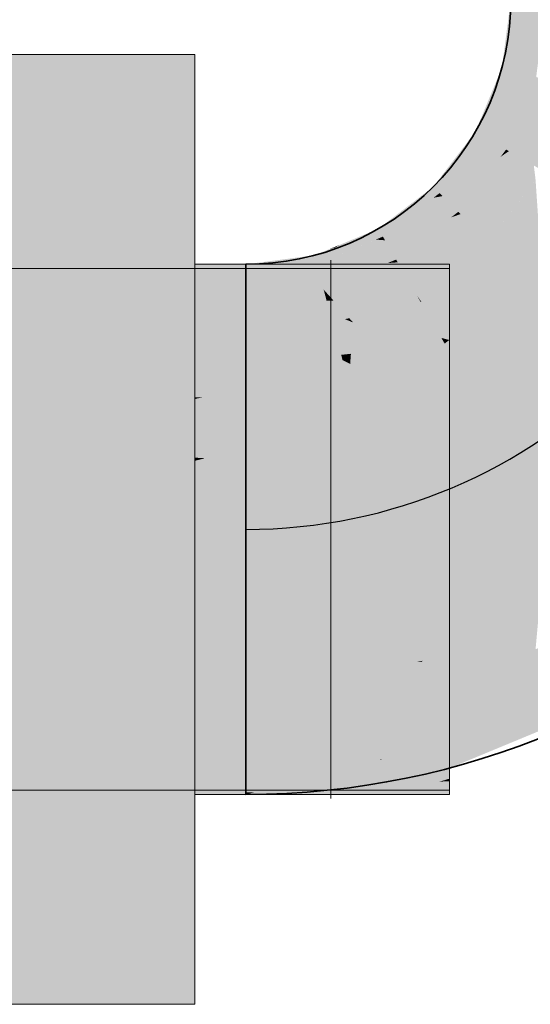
# Model space of a CAD drawing. Extents: x -299 to 601, y -39 to 381.
# Tile 143 of 252: x -142.31 to -139.9, y 146.05 to 150.69. Entities that reach past the tile are written whole.
import ezdxf
from ezdxf.lldxf.tags import DXFTag

# ---------------------------------------------------------------- set-up
doc = ezdxf.new("R2010")
doc.units = 0
doc.layers.get('0').update_dxf_attribs({"lineweight": 35})
for name, color, linetype, lineweight, true_color in [('L_Abluft', 7, 'Continuous', 35, 0xf7d209), ('L_Abluft-Shading', 7, 'Continuous', 35, 0xf7d209), ('L_Bauteil', 7, 'Continuous', 5, 0xababab), ('L_Bauteil-Shading', 7, 'Continuous', 5, 0xababab)]:
    doc.layers.add(name, color=color, linetype=linetype, lineweight=lineweight, true_color=true_color)
tags = doc.linetypes.add('STRICHPUNKT2', pattern=[12.7, 6.35, -3.175, 0, -3.175]).pattern_tags.tags
tags[10:11] = [DXFTag(74, 4), DXFTag(75, 0), DXFTag(340, '0'), DXFTag(46, 0.0), DXFTag(50, 0.0), DXFTag(44, 0.0), DXFTag(45, 0.0)]
tags[8:9] = [DXFTag(74, 4), DXFTag(75, 0), DXFTag(340, '0'), DXFTag(46, 0.0), DXFTag(50, 0.0), DXFTag(44, 0.0), DXFTag(45, 0.0)]
tags[6:7] = [DXFTag(74, 4), DXFTag(75, 0), DXFTag(340, '0'), DXFTag(46, 0.0), DXFTag(50, 0.0), DXFTag(44, 0.0), DXFTag(45, 0.0)]
tags[4:5] = [DXFTag(74, 4), DXFTag(75, 0), DXFTag(340, '0'), DXFTag(46, 0.0), DXFTag(50, 0.0), DXFTag(44, 0.0), DXFTag(45, 0.0)]

# ---------------------------------------------------------------- blocks, each defined once
blk = doc.blocks.new('Shading-A06HSX68NL', base_point=(-141.4827, 147.3525))
at = {"layer": 'L_Bauteil-Shading', "color": 8, "true_color": 0x737373}
for points in [[(-145.5269, 150.5275), (-148.3843, 150.478), (-141.4827, 150.5275), (-147.4345, 150.4677)], [(-141.4827, 150.5275), (-147.4345, 150.4677), (-141.4827, 150.4512), (-145.9008, 150.4512)], [(-141.2427, 149.5375), (-141.4827, 149.5375), (-141.2427, 149.5275), (-141.4827, 149.5275)], [(-141.0202, 149.5275), (-141.022, 149.5375), (-141.2427, 149.5275), (-141.2427, 149.5375)], [(-141.0174, 149.5114), (-140.2827, 149.5375), (-141.022, 149.5375)], [(-140.2827, 149.5375), (-141.0174, 149.5114), (-140.2827, 149.4949), (-141.0145, 149.4949)], [(-143.8982, 149.4893), (-142.2118, 149.5135), (-143.4032, 149.5069)], [(-143.8982, 149.4893), (-143.1088, 149.4756), (-142.2118, 149.5135), (-142.872, 149.4756)], [(-142.2118, 149.5135), (-143.1621, 149.5155), (-143.4032, 149.5069)], [(-142.1417, 149.5175), (-143.106, 149.5175), (-142.2118, 149.5135), (-143.1621, 149.5155)], [(-142.872, 149.4756), (-141.4827, 149.4756), (-142.2118, 149.5135), (-141.4827, 149.5175)], [(-142.2118, 149.5135), (-141.4827, 149.5175), (-142.1417, 149.5175)], [(-141.2427, 149.5275), (-141.4827, 149.5275), (-141.2427, 149.5034), (-141.4827, 149.4949)], [(-141.4827, 149.5175), (-141.4827, 149.4756), (-141.0703, 149.5175), (-141.2371, 149.4842)], [(-141.2427, 149.5034), (-141.4827, 149.4949), (-141.2427, 149.4949)], [(-141.2371, 149.4842), (-141.4827, 149.4756), (-141.28, 149.4756)], [(-140.2827, 149.5175), (-141.2371, 149.4842), (-140.2827, 149.4756), (-141.28, 149.4756)], [(-141.0202, 149.5275), (-141.2427, 149.5275), (-141.0174, 149.5114), (-141.2427, 149.5034)], [(-141.0145, 149.4949), (-141.0174, 149.5114), (-141.2427, 149.4949), (-141.2427, 149.5034)], [(-141.2371, 149.4842), (-140.2827, 149.5175), (-141.0703, 149.5175)], [(-141.4827, 147.0575), (-141.4827, 147.0994), (-145.5269, 147.0575), (-143.8677, 147.0863)], [(-143.8677, 147.0863), (-141.4827, 147.0994), (-143.1088, 147.0994)], [(-140.4541, 147.0994), (-141.4827, 147.0994), (-140.6478, 147.0867), (-141.4827, 147.0575)], [(-140.6478, 147.0867), (-141.4827, 147.0575), (-141.0908, 147.0575)], [(-141.2427, 147.0475), (-141.2427, 147.0801), (-141.4827, 147.0475), (-141.4827, 147.0801)], [(-140.5862, 147.0693), (-140.5881, 147.0801), (-141.2427, 147.0475), (-141.2427, 147.0801)], [(-140.5862, 147.0693), (-141.2427, 147.0475), (-141.2009, 147.0475)], [(-140.5824, 147.0475), (-140.5862, 147.0693), (-141.2009, 147.0475)], [(-140.5323, 147.0575), (-140.331, 147.0977), (-141.0908, 147.0575), (-140.6478, 147.0867)], [(-140.3225, 147.0994), (-140.4541, 147.0994), (-140.331, 147.0977), (-140.6478, 147.0867)], [(-140.5862, 147.0693), (-140.2827, 147.0801), (-140.5881, 147.0801)], [(-140.2827, 147.0475), (-140.2827, 147.0801), (-140.5824, 147.0475), (-140.5862, 147.0693)], [(-140.2827, 147.0994), (-140.331, 147.0977), (-140.2827, 147.0575), (-140.5323, 147.0575)], [(-140.331, 147.0977), (-140.2827, 147.0994), (-140.3225, 147.0994)], [(-141.2427, 147.046), (-141.2427, 147.0475), (-141.4827, 147.0375), (-141.4827, 147.0475)], [(-141.2427, 147.046), (-141.4827, 147.0375), (-141.2427, 147.0375)], [(-141.2427, 147.0475), (-141.2427, 147.046), (-141.2009, 147.0475)], [(-141.2427, 147.0375), (-140.5806, 147.0375), (-141.2009, 147.0475), (-140.5824, 147.0475)], [(-141.2427, 147.0375), (-141.2009, 147.0475), (-141.2427, 147.046)], [(-140.2827, 147.0375), (-140.2827, 147.0475), (-140.5806, 147.0375), (-140.5824, 147.0475)], [(-142.9815, 146.1088), (-141.4827, 146.1238), (-142.9841, 146.1238)], [(-141.4827, 146.1238), (-142.9815, 146.1088), (-141.4827, 146.0475), (-142.9707, 146.0475)]]:
    blk.add_solid(points, dxfattribs=at)
at = {"layer": 'L_Bauteil-Shading', "color": 252, "true_color": 0x8d8d8d}
for points in [[(-143.8825, 150.3805), (-141.4827, 150.4512), (-145.9008, 150.4512)], [(-141.4827, 150.4512), (-143.8825, 150.3805), (-141.4827, 150.2965)], [(-143.8825, 150.3805), (-149.0827, 150.2274), (-141.4827, 150.2965), (-141.4827, 150.2274)], [(-141.4827, 149.37), (-140.2827, 149.37), (-140.2827, 149.4949)], [(-141.4827, 149.37), (-140.2827, 149.4949), (-141.4827, 149.4949)], [(-149.0472, 149.3527), (-141.4827, 149.3527), (-142.737, 149.4553), (-141.4827, 149.3869)], [(-142.9335, 149.466), (-142.737, 149.4553), (-142.872, 149.4756), (-141.4827, 149.4756)], [(-141.4827, 149.3869), (-141.4827, 149.4756), (-142.737, 149.4553)], [(-141.4827, 149.4756), (-141.4827, 149.3869), (-140.2827, 149.4756), (-141.2647, 149.375)], [(-140.2827, 149.4756), (-141.2647, 149.375), (-140.2827, 149.3527), (-140.8555, 149.3527)], [(-141.4827, 149.3869), (-141.4827, 149.3527), (-141.2647, 149.375)], [(-141.2647, 149.375), (-141.4827, 149.3527), (-140.8555, 149.3527)], [(-141.4827, 147.1881), (-141.4827, 147.2223), (-143.1088, 147.0994), (-149.0827, 147.0994)], [(-149.0827, 147.0994), (-141.4827, 147.2223), (-149.0827, 147.2162), (-149.0472, 147.2223)], [(-141.4827, 147.2223), (-141.4827, 147.1881), (-140.8555, 147.2223)], [(-140.2827, 147.1165), (-140.2827, 147.2223), (-140.4541, 147.0994), (-141.4827, 147.0994)], [(-141.4827, 147.1881), (-141.4827, 147.0994), (-140.8555, 147.2223), (-140.2827, 147.2223)], [(-141.4827, 147.0994), (-141.4827, 147.1881), (-143.1088, 147.0994)], [(-141.4827, 147.0801), (-141.2427, 147.1051), (-141.4827, 147.205), (-141.2427, 147.1724)], [(-141.4827, 147.205), (-141.2427, 147.1724), (-141.2427, 147.205)], [(-141.2427, 147.1724), (-140.9618, 147.1343), (-140.6102, 147.205), (-140.6097, 147.2023)], [(-141.2427, 147.1724), (-140.6102, 147.205), (-141.2427, 147.205)], [(-140.5881, 147.0801), (-140.4106, 147.1917), (-141.2427, 147.0801), (-140.9618, 147.1343)], [(-141.2427, 147.1051), (-140.9618, 147.1343), (-141.2427, 147.1724)], [(-140.3895, 147.205), (-140.5956, 147.205), (-140.4106, 147.1917), (-140.9618, 147.1343)], [(-140.6097, 147.2023), (-140.5956, 147.205), (-140.6102, 147.205)], [(-140.2827, 147.205), (-140.4106, 147.1917), (-140.2827, 147.0801), (-140.5881, 147.0801)], [(-140.4106, 147.1917), (-140.2827, 147.205), (-140.3895, 147.205)], [(-141.2427, 147.0801), (-140.9618, 147.1343), (-141.2427, 147.1051)], [(-140.2827, 147.1117), (-140.2827, 147.1165), (-140.3225, 147.0994), (-140.4541, 147.0994)], [(-141.2427, 147.0801), (-141.2427, 147.1051), (-141.4827, 147.0801)], [(-140.3225, 147.0994), (-140.2827, 147.0994), (-140.2827, 147.1117)], [(-141.4827, 146.3476), (-142.6844, 146.3122), (-141.4827, 146.1238), (-142.9841, 146.1238)], [(-142.6844, 146.3122), (-141.4827, 146.3476), (-142.6282, 146.3476)]]:
    blk.add_solid(points, dxfattribs=at)
at = {"layer": 'L_Bauteil-Shading', "color": 253, "true_color": 0xa4a4a4}
for points in [[(-141.4827, 150.2274), (-149.0827, 150.2274), (-147.2169, 149.9588), (-149.0827, 149.9588)], [(-141.4827, 149.9588), (-141.4827, 150.2274), (-147.2169, 149.9588)], [(-141.4827, 149.8714), (-141.4827, 149.9588), (-148.8126, 149.8841), (-147.2169, 149.9588)], [(-141.4827, 149.8714), (-148.8126, 149.8841), (-148.6874, 149.8714)], [(-148.4809, 149.1727), (-141.4827, 149.3527), (-149.0472, 149.3527)], [(-141.4827, 149.1572), (-141.4827, 149.3527), (-148.4322, 149.1572), (-148.4809, 149.1727)], [(-141.2337, 149.2126), (-141.4827, 149.37), (-141.4827, 149.2778)], [(-141.2337, 149.2126), (-141.152, 149.2694), (-141.4827, 149.37), (-141.3518, 149.37)], [(-141.4827, 149.3527), (-141.4827, 149.1572), (-140.8555, 149.3527), (-140.502, 149.317)], [(-141.152, 149.2694), (-141.0074, 149.37), (-141.3518, 149.37)], [(-141.0873, 149.2368), (-141.0074, 149.37), (-141.152, 149.2694)], [(-141.0873, 149.2368), (-140.9723, 149.2559), (-141.0074, 149.37), (-140.9904, 149.3584)], [(-140.2827, 149.37), (-141.0074, 149.37), (-140.8661, 149.2735)], [(-140.9723, 149.2559), (-140.8661, 149.2735), (-140.9904, 149.3584)], [(-140.2827, 149.1714), (-140.2827, 149.37), (-140.7168, 149.1714), (-140.8661, 149.2735)], [(-140.502, 149.317), (-140.2827, 149.3527), (-140.8555, 149.3527)], [(-140.2827, 149.3527), (-140.502, 149.317), (-140.2827, 149.2948)], [(-140.502, 149.317), (-141.4827, 149.1572), (-140.2827, 149.2948), (-140.2827, 149.1572)], [(-141.4827, 149.2778), (-141.4827, 149.1714), (-141.2337, 149.2126)], [(-141.152, 149.2694), (-141.2337, 149.2126), (-141.0873, 149.2368)], [(-140.9573, 149.1714), (-140.9723, 149.2559), (-141.0873, 149.2368)], [(-140.9573, 149.1714), (-140.7168, 149.1714), (-140.9723, 149.2559), (-140.8661, 149.2735)], [(-141.2337, 149.2126), (-141.4827, 149.1714), (-141.0762, 149.1714)], [(-141.0873, 149.2368), (-141.2337, 149.2126), (-140.9573, 149.1714), (-141.0762, 149.1714)], [(-144.0199, 147.3525), (-141.4827, 147.4178), (-149.0827, 147.3525), (-149.0827, 147.4178)], [(-141.4827, 147.3525), (-141.4827, 147.4178), (-144.0199, 147.3525)], [(-141.4827, 147.4178), (-141.4827, 147.3525), (-140.2827, 147.4178), (-140.6833, 147.3525)], [(-141.4827, 147.205), (-141.2427, 147.2447), (-141.4827, 147.4036), (-141.2427, 147.3596)], [(-141.4827, 147.4036), (-141.2427, 147.3596), (-141.2427, 147.4036)], [(-141.2427, 147.3596), (-140.9131, 147.2993), (-140.6452, 147.4036), (-140.6406, 147.3772)], [(-141.2427, 147.3596), (-140.6452, 147.4036), (-141.2427, 147.4036)], [(-140.4084, 147.4036), (-140.5483, 147.4036), (-140.4338, 147.3786), (-140.9131, 147.2993)], [(-140.2827, 147.4178), (-140.6833, 147.3525), (-140.2827, 147.3525)], [(-140.6406, 147.3772), (-140.5483, 147.4036), (-140.6452, 147.4036)], [(-140.5956, 147.205), (-140.2827, 147.2592), (-140.4338, 147.3786), (-140.2827, 147.4036)], [(-140.4338, 147.3786), (-140.2827, 147.4036), (-140.4084, 147.4036)], [(-149.0472, 147.2223), (-141.4827, 147.2223), (-144.0199, 147.3525), (-141.4827, 147.3525)], [(-141.4827, 147.3525), (-141.4827, 147.2223), (-140.6833, 147.3525)], [(-140.2827, 147.3525), (-140.6833, 147.3525), (-140.8555, 147.2223), (-141.4827, 147.2223)], [(-140.6102, 147.205), (-140.4338, 147.3786), (-141.2427, 147.205), (-140.9131, 147.2993)], [(-141.2427, 147.2447), (-140.9131, 147.2993), (-141.2427, 147.3596)], [(-140.2827, 147.3525), (-140.8555, 147.2223), (-140.2827, 147.2802)], [(-140.5956, 147.205), (-140.4338, 147.3786), (-140.6102, 147.205)], [(-141.2427, 147.205), (-140.9131, 147.2993), (-141.2427, 147.2447)], [(-140.8555, 147.2223), (-140.2827, 147.2223), (-140.2827, 147.2802)], [(-140.2827, 147.2592), (-140.5956, 147.205), (-140.2955, 147.2527)], [(-140.5956, 147.205), (-140.3895, 147.205), (-140.2955, 147.2527)], [(-140.3895, 147.205), (-140.2827, 147.205), (-140.2827, 147.2592)], [(-141.2427, 147.205), (-141.2427, 147.2447), (-141.4827, 147.205)], [(-141.927, 146.7036), (-145.363, 146.7036), (-141.9721, 146.6806), (-146.9846, 146.4459)], [(-141.4827, 146.7036), (-141.9721, 146.6806), (-141.4827, 146.3476), (-142.6282, 146.3476)], [(-141.9721, 146.6806), (-141.4827, 146.7036), (-141.927, 146.7036)], [(-142.6282, 146.3476), (-141.9721, 146.6806), (-147.603, 146.3476), (-146.9846, 146.4459)]]:
    blk.add_solid(points, dxfattribs=at)
at = {"layer": 'L_Bauteil-Shading', "color": 253, "true_color": 0xb6b6b6}
for points in [[(-146.7967, 149.547), (-141.4827, 149.8714), (-148.6874, 149.8714)], [(-141.4827, 149.8714), (-146.7967, 149.547), (-141.4827, 149.4075), (-145.9834, 149.4075)], [(-148.0259, 148.9379), (-141.4827, 149.1572), (-148.4322, 149.1572)], [(-147.9744, 148.9101), (-141.4827, 148.9101), (-148.0259, 148.9379), (-141.4827, 149.1572)], [(-141.0762, 149.1714), (-141.4827, 149.1714), (-141.1056, 148.9938), (-141.4827, 149.1519)], [(-141.4827, 149.1572), (-141.4827, 148.9101), (-140.2827, 149.1572), (-141.4467, 148.9101)], [(-140.2827, 149.1572), (-141.4467, 148.9101), (-140.2827, 148.9101)], [(-140.9437, 149.0941), (-141.0762, 149.1714), (-140.9326, 149.0312), (-141.1056, 148.9938)], [(-140.9573, 149.1714), (-141.0762, 149.1714), (-140.9437, 149.0941)], [(-140.7168, 149.1714), (-140.9573, 149.1714), (-140.862, 149.0464), (-140.9437, 149.0941)], [(-140.7168, 149.1714), (-140.862, 149.0464), (-140.6883, 149.0839)], [(-140.6883, 149.0839), (-140.2827, 149.1714), (-140.7168, 149.1714)], [(-140.2827, 148.9125), (-140.2827, 149.1714), (-140.6326, 148.9125), (-140.6883, 149.0839)], [(-141.4827, 149.1519), (-141.4827, 148.9125), (-141.1056, 148.9938)], [(-140.862, 149.0464), (-140.9437, 149.0941), (-140.9326, 149.0312)], [(-140.6883, 149.0839), (-140.862, 149.0464), (-140.6326, 148.9125)], [(-140.9116, 148.9125), (-140.9326, 149.0312), (-141.1056, 148.9938)], [(-140.9116, 148.9125), (-140.6326, 148.9125), (-140.9326, 149.0312), (-140.862, 149.0464)], [(-141.1056, 148.9938), (-141.4827, 148.9125), (-140.9116, 148.9125)], [(-141.4827, 148.9025), (-141.4827, 148.9101), (-149.0827, 148.9025), (-148.8548, 148.9101)], [(-141.4827, 148.9101), (-141.4827, 148.9025), (-141.4467, 148.9101)], [(-141.4467, 148.9101), (-141.4827, 148.9025), (-140.2827, 148.9101), (-140.2827, 148.9025)], [(-141.4827, 147.6725), (-149.0827, 147.6725), (-149.0827, 147.4178)], [(-141.4827, 147.6725), (-149.0827, 147.4178), (-141.4827, 147.4178)], [(-141.4827, 147.4178), (-140.2827, 147.4178), (-140.2827, 147.6725)], [(-141.4827, 147.4178), (-140.2827, 147.6725), (-141.4827, 147.6725)], [(-141.4827, 147.4036), (-141.2427, 147.4554), (-141.4827, 147.6625), (-141.2427, 147.6298)], [(-141.4827, 147.6625), (-141.2427, 147.6298), (-141.2427, 147.6625)], [(-141.2427, 147.6298), (-140.7468, 147.5624), (-140.6909, 147.6625), (-140.6772, 147.5847)], [(-141.2427, 147.6298), (-140.6909, 147.6625), (-141.2427, 147.6625)], [(-141.2427, 147.4554), (-140.7468, 147.5624), (-141.2427, 147.6298)], [(-140.6452, 147.4036), (-140.4465, 147.6272), (-141.2427, 147.4036), (-140.7468, 147.5624)], [(-140.4151, 147.6625), (-140.4341, 147.6625), (-140.4465, 147.6272), (-140.7468, 147.5624)], [(-140.6772, 147.5847), (-140.4341, 147.6625), (-140.6909, 147.6625)], [(-140.5483, 147.4036), (-140.4465, 147.6272), (-140.6452, 147.4036)], [(-140.5483, 147.4036), (-140.2827, 147.4827), (-140.4465, 147.6272), (-140.2827, 147.6625)], [(-140.4465, 147.6272), (-140.2827, 147.6625), (-140.4151, 147.6625)], [(-141.2427, 147.4036), (-140.7468, 147.5624), (-141.2427, 147.4554)], [(-141.2427, 147.4036), (-141.2427, 147.4554), (-141.4827, 147.4036)], [(-140.2827, 147.4827), (-140.5483, 147.4036), (-140.3464, 147.4426)], [(-140.5483, 147.4036), (-140.4084, 147.4036), (-140.3464, 147.4426)], [(-140.4084, 147.4036), (-140.2827, 147.4036), (-140.2827, 147.4827)], [(-142.1951, 147.1675), (-145.6643, 147.1675), (-142.7043, 147.0929), (-147.5988, 146.7942)], [(-142.8806, 146.8356), (-141.4827, 146.91), (-142.7043, 147.0929), (-141.4827, 147.1675)], [(-142.7043, 147.0929), (-141.4827, 147.1675), (-142.1951, 147.1675)], [(-141.6427, 146.8356), (-141.4827, 146.91), (-142.8806, 146.8356)], [(-141.927, 146.7036), (-141.4827, 146.7036), (-141.4827, 146.91)], [(-141.927, 146.7036), (-141.6427, 146.8356), (-145.363, 146.7036), (-142.8806, 146.8356)]]:
    blk.add_solid(points, dxfattribs=at)
at = {"layer": 'L_Bauteil-Shading', "color": 9, "true_color": 0xc4c4c4}
for points in [[(-145.1608, 149.146), (-141.4827, 149.4075), (-145.9834, 149.4075)], [(-141.4827, 148.9794), (-141.4827, 149.4075), (-144.2837, 148.8672), (-145.1608, 149.146)], [(-141.4827, 148.9794), (-144.2837, 148.8672), (-142.7939, 148.8672)], [(-141.4827, 148.8672), (-141.4827, 148.9794), (-142.7939, 148.8672)], [(-141.4827, 148.9025), (-149.0827, 148.9025), (-149.0827, 148.6059)], [(-141.4827, 148.9025), (-149.0827, 148.6059), (-141.4827, 148.6059)], [(-141.4827, 148.8592), (-141.2427, 148.7964), (-141.4827, 148.9125), (-141.2427, 148.8232)], [(-141.4827, 148.9125), (-141.2427, 148.8232), (-141.2427, 148.9125)], [(-141.4827, 148.6059), (-140.2827, 148.6059), (-140.2827, 148.9025)], [(-141.4827, 148.6059), (-140.2827, 148.9025), (-141.4827, 148.9025)], [(-141.2427, 148.8232), (-140.9116, 148.9125), (-141.2427, 148.9125)], [(-141.2427, 148.8232), (-140.9989, 148.7326), (-140.9116, 148.9125), (-140.8894, 148.7864)], [(-140.8894, 148.7864), (-140.6326, 148.9125), (-140.9116, 148.9125)], [(-140.6061, 148.8312), (-140.6326, 148.9125), (-140.8849, 148.7612), (-140.8894, 148.7864)], [(-140.2827, 148.9125), (-140.6326, 148.9125), (-140.6061, 148.8312)], [(-140.2827, 148.611), (-140.2827, 148.9125), (-140.5344, 148.611), (-140.6061, 148.8312)], [(-140.9989, 148.7326), (-141.4827, 148.8592), (-141.227, 148.6753), (-141.4827, 148.7198)], [(-140.5344, 148.611), (-140.6061, 148.8312), (-140.8741, 148.6999), (-140.8849, 148.7612)], [(-141.2427, 148.7964), (-140.9989, 148.7326), (-141.2427, 148.8232)], [(-140.8894, 148.7864), (-140.9989, 148.7326), (-140.8849, 148.7612)], [(-140.8849, 148.7612), (-140.9989, 148.7326), (-140.8741, 148.6999)], [(-141.227, 148.6753), (-141.4827, 148.7198), (-141.4356, 148.6229), (-141.4827, 148.6257)], [(-140.5344, 148.611), (-140.9989, 148.7326), (-140.8584, 148.611), (-141.227, 148.6753)], [(-140.8584, 148.611), (-141.227, 148.6753), (-141.2427, 148.611), (-141.4356, 148.6229)], [(-141.4827, 148.6257), (-141.4827, 148.611), (-141.4356, 148.6229)], [(-141.4356, 148.6229), (-141.4827, 148.611), (-141.2427, 148.611)], [(-141.4827, 147.9691), (-149.0827, 147.6725), (-141.4827, 147.6725)], [(-141.4827, 147.9691), (-149.0827, 147.9691), (-149.0827, 147.6725)], [(-141.4827, 147.6725), (-140.2827, 147.9691), (-141.4827, 147.9691)], [(-141.4827, 147.6725), (-140.2827, 147.6725), (-140.2827, 147.9691)], [(-140.7442, 147.964), (-141.4827, 147.964), (-140.7246, 147.853), (-141.4827, 147.6625)], [(-140.3847, 147.964), (-140.7442, 147.964), (-140.4197, 147.9296), (-140.7246, 147.853)], [(-140.4341, 147.6625), (-140.2827, 147.7458), (-140.4197, 147.9296), (-140.2827, 147.964)], [(-140.4197, 147.9296), (-140.2827, 147.964), (-140.3847, 147.964)], [(-140.7175, 147.8128), (-140.465, 147.885), (-140.7246, 147.853), (-140.4197, 147.9296)], [(-140.4341, 147.6625), (-140.4197, 147.9296), (-140.6909, 147.6625)], [(-140.6909, 147.6625), (-140.465, 147.885), (-141.2427, 147.6625)], [(-141.2427, 147.6625), (-140.7175, 147.8128), (-141.4827, 147.6625), (-140.7246, 147.853)], [(-140.2827, 147.7458), (-140.4341, 147.6625), (-140.4067, 147.6678)], [(-140.4151, 147.6625), (-140.2827, 147.6625), (-140.2827, 147.7458)], [(-142.1951, 147.1675), (-141.4827, 147.4868), (-142.8977, 147.6072), (-141.4827, 147.7077)], [(-142.8977, 147.6072), (-141.4827, 147.7077), (-142.2648, 147.7077)], [(-142.2648, 147.7077), (-142.4552, 147.7077), (-142.5196, 147.6673)], [(-140.4341, 147.6625), (-140.4151, 147.6625), (-140.4067, 147.6678)], [(-142.1951, 147.1675), (-142.8977, 147.6072), (-145.6643, 147.1675)], [(-141.4827, 147.4868), (-142.1951, 147.1675), (-142.0801, 147.1835)], [(-141.4827, 147.2667), (-141.4827, 147.4868), (-142.0801, 147.1835)], [(-142.1951, 147.1675), (-141.4827, 147.1675), (-141.4827, 147.2667)]]:
    blk.add_solid(points, dxfattribs=at)
at = {"layer": 'L_Bauteil-Shading', "color": 9, "true_color": 0xcbcbcb}
for points in [[(-144.1332, 148.7168), (-144.0852, 148.6687), (-142.7939, 148.8672), (-141.4827, 148.8672)], [(-143.7039, 148.2875), (-141.4827, 148.8672), (-144.0852, 148.6687)], [(-143.7039, 148.2875), (-142.9849, 148.3243), (-141.4827, 148.8672), (-141.4827, 148.8498)], [(-142.9849, 148.3243), (-141.4827, 148.4011), (-141.4827, 148.8498)], [(-141.4827, 148.6059), (-149.0827, 148.2875), (-141.4827, 148.2875)], [(-141.4827, 148.6059), (-149.0827, 148.6059), (-149.0827, 148.2875)], [(-141.2427, 148.611), (-141.4827, 148.611), (-141.2427, 148.3522), (-141.4827, 148.2875)], [(-141.4827, 148.2875), (-140.2827, 148.6059), (-141.4827, 148.6059)], [(-141.4827, 148.2875), (-140.2827, 148.2875), (-140.2827, 148.6059)], [(-140.8322, 148.4629), (-140.8584, 148.611), (-141.2427, 148.3522), (-141.2427, 148.611)], [(-140.5344, 148.611), (-140.8584, 148.611), (-140.5141, 148.5486), (-140.8322, 148.4629)], [(-140.5141, 148.5486), (-140.2827, 148.611), (-140.5344, 148.611)], [(-140.4519, 148.3573), (-140.2827, 148.3911), (-140.5141, 148.5486), (-140.2827, 148.611)], [(-140.5141, 148.5486), (-140.8322, 148.4629), (-140.5844, 148.3308), (-140.807, 148.3201)], [(-140.5141, 148.5486), (-140.5844, 148.3308), (-140.4519, 148.3573)], [(-140.807, 148.3201), (-140.8322, 148.4629), (-141.2427, 148.2991), (-141.2427, 148.3522)], [(-142.4329, 148.2875), (-141.4827, 148.4011), (-143.0901, 148.2875), (-142.9849, 148.3243)], [(-142.4329, 148.2875), (-141.4827, 148.2875), (-141.4827, 148.4011)], [(-140.2827, 148.3375), (-140.2827, 148.3911), (-140.4292, 148.2875), (-140.8013, 148.2875)], [(-141.2427, 148.3522), (-141.4827, 148.2875), (-141.2427, 148.2991)], [(-140.8013, 148.2875), (-140.5844, 148.3308), (-141.2427, 148.2875)], [(-140.8064, 148.3162), (-140.5844, 148.3308), (-140.807, 148.3201)], [(-140.4292, 148.2875), (-140.2827, 148.2875), (-140.2827, 148.3375)], [(-141.4827, 148.2875), (-149.0827, 148.2875), (-149.0827, 147.9691)], [(-141.4827, 148.2875), (-149.0827, 147.9691), (-141.4827, 147.9691)], [(-142.4552, 147.7077), (-141.4827, 148.1595), (-143.4661, 148.1362), (-141.4827, 148.2875)], [(-143.4661, 148.1362), (-141.4827, 148.2875), (-142.4329, 148.2875)], [(-141.4827, 148.2875), (-141.2427, 148.2875), (-141.2427, 148.2991)], [(-141.4827, 147.9691), (-140.2827, 147.9691), (-140.2827, 148.2875)], [(-141.4827, 147.9691), (-140.2827, 148.2875), (-141.4827, 148.2875)], [(-140.2827, 148.2875), (-141.4827, 147.964), (-140.2827, 148.0158), (-140.3847, 147.964)], [(-141.4827, 147.964), (-140.2827, 148.2875), (-141.4827, 148.2875)], [(-141.2427, 148.2875), (-140.8064, 148.3162), (-141.2427, 148.2991), (-140.807, 148.3201)], [(-141.4827, 147.8167), (-141.4827, 148.1595), (-142.2648, 147.7077), (-142.4552, 147.7077)], [(-140.3847, 147.964), (-140.2827, 147.964), (-140.2827, 148.0158)], [(-142.2648, 147.7077), (-141.4827, 147.7077), (-141.4827, 147.8167)]]:
    blk.add_solid(points, dxfattribs=at)
blk = doc.blocks.new('Shading-A06HSX6WNL', base_point=(-138.1177, 150.7875))
at = {"layer": 'L_Abluft-Shading', "color": 44, "true_color": 0x8b7605}
for points in [[(-139.9899, 150.4849), (-139.9501, 150.7875), (-140.0269, 150.5275), (-139.9927, 150.7875)], [(-139.9941, 150.453), (-139.9899, 150.4849), (-140.0353, 150.464), (-140.0269, 150.5275)], [(-139.9941, 150.453), (-140.0353, 150.464), (-140.1577, 150.1611), (-140.1601, 150.1625)], [(-140.1233, 150.1412), (-139.9941, 150.453), (-140.1577, 150.1611)], [(-140.3287, 149.8735), (-140.1677, 150.1527), (-140.3588, 149.9036)], [(-140.3287, 149.8735), (-140.1233, 150.1412), (-140.1677, 150.1527), (-140.1577, 150.1611)], [(-140.1577, 150.1611), (-140.1601, 150.1625), (-140.1677, 150.1527)], [(-140.3576, 149.8513), (-140.3287, 149.8735), (-140.6177, 149.705), (-140.3588, 149.9036)], [(-140.3576, 149.8513), (-140.6177, 149.705), (-140.6115, 149.6942)], [(-140.5964, 149.6681), (-140.3576, 149.8513), (-140.6115, 149.6942)], [(-140.9081, 149.539), (-140.5964, 149.6681), (-140.8013, 149.6289), (-140.6177, 149.705)], [(-140.9081, 149.539), (-140.8013, 149.6289), (-140.9134, 149.5585)], [(-140.8184, 149.6182), (-140.8013, 149.6289), (-140.8531, 149.6075)], [(-141.2427, 149.5375), (-140.9134, 149.5585), (-140.9191, 149.5801)], [(-140.9134, 149.5585), (-140.8184, 149.6182), (-140.9191, 149.5801), (-140.8531, 149.6075)], [(-141.2427, 149.5375), (-141.2427, 149.5275), (-140.9134, 149.5585), (-140.9864, 149.5444)], [(-141.2427, 149.4949), (-140.9081, 149.539), (-140.9134, 149.5585)], [(-141.2427, 149.5275), (-141.2427, 149.4949), (-140.9864, 149.5444)], [(-139.9927, 147.281), (-139.3677, 147.5399), (-139.9501, 147.3444), (-139.389, 147.5768)], [(-140.2721, 147.1653), (-139.9927, 147.281), (-140.2831, 147.2064), (-139.9501, 147.3444)], [(-140.2721, 147.1653), (-140.2831, 147.2064), (-141.2427, 147.0375), (-141.2427, 147.0801)]]:
    blk.add_solid(points, dxfattribs=at)
at = {"layer": 'L_Abluft-Shading', "color": 54, "true_color": 0xaa9006}
for points in [[(-139.9303, 150.4651), (-139.9501, 150.7875), (-139.9899, 150.4849)], [(-139.8735, 150.4206), (-139.8252, 150.7875), (-139.9285, 150.4354), (-139.9501, 150.7875)], [(-139.9285, 150.4354), (-139.9303, 150.4651), (-139.9941, 150.453), (-139.9899, 150.4849)], [(-140.1233, 150.1412), (-140.0048, 150.2627), (-139.9941, 150.453)], [(-139.9941, 150.453), (-140.0048, 150.2627), (-139.9285, 150.4354), (-139.9145, 150.3553)], [(-139.9104, 150.3316), (-139.8735, 150.4206), (-139.9285, 150.4354)], [(-140.0048, 150.2627), (-140.0151, 150.0788), (-139.9145, 150.3553), (-139.9104, 150.3316)], [(-140.1233, 150.1412), (-140.0151, 150.0788), (-140.0048, 150.2627)], [(-140.1517, 149.9787), (-140.0151, 150.0788), (-140.3287, 149.8735), (-140.1233, 150.1412)], [(-140.3146, 149.8594), (-140.2404, 149.7852), (-140.1517, 149.9787), (-140.0417, 150.0441)], [(-140.0417, 150.0441), (-140.0151, 150.0788), (-140.1517, 149.9787)], [(-140.3146, 149.8594), (-140.1517, 149.9787), (-140.3287, 149.8735)], [(-140.5964, 149.6681), (-140.3146, 149.8594), (-140.3576, 149.8513)], [(-140.3146, 149.8594), (-140.5964, 149.6681), (-140.2404, 149.7852), (-140.3982, 149.7239)], [(-140.3146, 149.8594), (-140.3287, 149.8735), (-140.3576, 149.8513)], [(-140.3982, 149.7239), (-140.2751, 149.7586), (-140.2404, 149.7852)], [(-140.5964, 149.6681), (-140.5864, 149.6508), (-140.3982, 149.7239)], [(-140.5864, 149.6508), (-140.5339, 149.5599), (-140.3982, 149.7239), (-140.2751, 149.7586)], [(-140.5864, 149.6508), (-140.5964, 149.6681), (-140.63, 149.6541)], [(-140.9081, 149.539), (-140.5864, 149.6508), (-140.63, 149.6541)], [(-140.9081, 149.539), (-140.5743, 149.5432), (-140.5864, 149.6508), (-140.5339, 149.5599)], [(-140.8917, 149.4778), (-140.9081, 149.539), (-141.1145, 149.5118)], [(-140.7023, 149.5416), (-140.9081, 149.539), (-140.903, 149.5197)], [(-140.5743, 149.5432), (-140.7023, 149.5416), (-140.8917, 149.4778), (-140.903, 149.5197)], [(-140.5743, 149.5432), (-140.8917, 149.4778), (-140.6111, 149.528)], [(-140.8917, 149.4778), (-140.8758, 149.4183), (-140.6111, 149.528)], [(-141.2427, 149.37), (-141.1145, 149.5118), (-141.2427, 149.4949)], [(-141.2427, 149.37), (-140.8758, 149.4183), (-141.1145, 149.5118), (-140.8917, 149.4778)], [(-139.9501, 147.3444), (-139.389, 147.5768), (-139.8252, 147.5301), (-139.4514, 147.6849)], [(-140.2831, 147.2064), (-139.9501, 147.3444), (-140.3154, 147.327), (-139.9104, 147.4948)], [(-139.9104, 147.4948), (-139.9501, 147.3444), (-139.8252, 147.5301)], [(-140.2831, 147.2064), (-140.3154, 147.327), (-141.2427, 147.0801), (-141.2427, 147.205)]]:
    blk.add_solid(points, dxfattribs=at)
at = {"layer": 'L_Abluft-Shading', "color": 42, "true_color": 0xc6a807}
for points in [[(-139.9104, 150.3316), (-139.764, 150.3913), (-139.8735, 150.4206)], [(-139.9104, 150.3316), (-139.8431, 149.9794), (-139.764, 150.3913), (-139.718, 150.2815)], [(-139.9104, 150.3316), (-140.0151, 150.0788), (-139.8845, 150.0034)], [(-139.8431, 149.9794), (-139.9104, 150.3316), (-139.8845, 150.0034)], [(-140.0417, 150.0441), (-140.2404, 149.7852), (-140.0648, 149.8242), (-140.2298, 149.7746)], [(-139.8763, 149.9361), (-140.0055, 150.0689), (-140.0648, 149.8242), (-140.0188, 150.0598)], [(-140.0417, 150.0441), (-140.0648, 149.8242), (-140.0188, 150.0598)], [(-140.0151, 150.0788), (-140.0417, 150.0441), (-140.0188, 150.0598)], [(-140.0055, 150.0689), (-140.0151, 150.0788), (-140.0188, 150.0598)], [(-140.0021, 150.0713), (-140.0151, 150.0788), (-140.0055, 150.0689)], [(-139.8845, 150.0034), (-140.0021, 150.0713), (-139.8763, 149.9361), (-140.0055, 150.0689)], [(-139.8763, 149.9361), (-140.0648, 149.8242), (-139.9314, 149.8644)], [(-140.0648, 149.8242), (-140.0999, 149.6447), (-139.9314, 149.8644)], [(-140.2298, 149.7746), (-140.0999, 149.6447), (-140.0648, 149.8242)], [(-140.2404, 149.7852), (-140.2751, 149.7586), (-140.2298, 149.7746)], [(-140.2751, 149.7586), (-140.0999, 149.6447), (-140.2298, 149.7746)], [(-140.0999, 149.6447), (-140.2751, 149.7586), (-140.2728, 149.5884), (-140.5339, 149.5599)], [(-140.366, 149.5581), (-140.215, 149.5564), (-140.0999, 149.6447)], [(-140.5339, 149.5599), (-140.366, 149.5581), (-140.2728, 149.5884)], [(-140.6111, 149.528), (-140.8758, 149.4183), (-140.5065, 149.5123), (-140.4346, 149.3879)], [(-140.5264, 149.5469), (-140.5743, 149.5432), (-140.5065, 149.5123), (-140.6111, 149.528)], [(-140.5339, 149.5599), (-140.5743, 149.5432), (-140.5264, 149.5469)], [(-140.5264, 149.5469), (-140.3872, 149.5512), (-140.5339, 149.5599), (-140.366, 149.5581)], [(-140.5264, 149.5469), (-140.5065, 149.5123), (-140.3872, 149.5512)], [(-140.5065, 149.5123), (-140.4346, 149.3879), (-140.3872, 149.5512), (-140.215, 149.5564)], [(-140.3872, 149.5512), (-140.215, 149.5564), (-140.366, 149.5581)], [(-141.2427, 149.37), (-140.8465, 149.3088), (-140.9586, 149.4074), (-140.8616, 149.3652)], [(-140.8616, 149.3652), (-140.8758, 149.4183), (-140.9586, 149.4074)], [(-140.8758, 149.4183), (-140.8616, 149.3652), (-140.8298, 149.3669)], [(-140.6162, 149.3783), (-140.8758, 149.4183), (-140.8298, 149.3669)], [(-140.4346, 149.3879), (-140.8758, 149.4183), (-140.6162, 149.3783)], [(-140.8244, 149.2265), (-141.2427, 149.37), (-141.2427, 149.3151)], [(-141.2427, 149.37), (-140.8244, 149.2265), (-140.8465, 149.3088)], [(-140.8616, 149.3652), (-140.7547, 149.283), (-140.8298, 149.3669)], [(-140.8616, 149.3652), (-140.8465, 149.3088), (-140.7547, 149.283), (-140.7758, 149.2792)], [(-140.5009, 149.3605), (-140.6162, 149.3783), (-140.7547, 149.283), (-140.8298, 149.3669)], [(-140.5009, 149.3605), (-140.7547, 149.283), (-140.6372, 149.304)], [(-140.5009, 149.3605), (-140.4346, 149.3879), (-140.6162, 149.3783)], [(-140.8244, 149.2265), (-141.2427, 149.3151), (-141.0417, 149.1978), (-141.2427, 149.215)], [(-140.8244, 149.2265), (-140.7366, 149.2628), (-140.8465, 149.3088)], [(-140.7547, 149.283), (-140.7366, 149.2628), (-140.6372, 149.304)], [(-140.7758, 149.2792), (-140.7366, 149.2628), (-140.7547, 149.283)], [(-141.2427, 149.215), (-141.2427, 149.1714), (-141.0417, 149.1978)], [(-139.8763, 147.7221), (-139.9104, 147.4948), (-139.718, 147.7877), (-139.8252, 147.5301)], [(-140.3154, 147.327), (-139.9104, 147.4948), (-140.3669, 147.5189), (-139.8763, 147.7221)], [(-140.3154, 147.327), (-140.3669, 147.5189), (-141.2427, 147.205), (-141.2427, 147.4036)]]:
    blk.add_solid(points, dxfattribs=at)
at = {"layer": 'L_Abluft-Shading', "color": 52, "true_color": 0xddbc08}
for points in [[(-140.0999, 149.6447), (-140.0259, 149.5708), (-139.8763, 149.9361), (-139.8523, 149.5802)], [(-140.0999, 149.6447), (-140.215, 149.5564), (-140.0259, 149.5708)], [(-140.0259, 149.5708), (-139.9169, 149.4617), (-139.8523, 149.5802), (-139.8502, 149.5486)], [(-139.9169, 149.4617), (-140.215, 149.5564), (-140.4151, 149.3611), (-140.4346, 149.3879)], [(-140.215, 149.5564), (-139.9169, 149.4617), (-140.0259, 149.5708)], [(-139.9169, 149.4617), (-140.4151, 149.3611), (-140.2188, 149.3444)], [(-139.9169, 149.4617), (-140.0549, 149.4081), (-139.9816, 149.412)], [(-140.0549, 149.4081), (-140.3622, 149.2887), (-139.9816, 149.412), (-140.2833, 149.1805)], [(-140.6372, 149.304), (-140.3746, 149.2839), (-140.5009, 149.3605), (-140.4194, 149.3615)], [(-140.4194, 149.3615), (-140.4346, 149.3879), (-140.5009, 149.3605)], [(-140.4151, 149.3611), (-140.4346, 149.3879), (-140.4194, 149.3615)], [(-140.3746, 149.2839), (-140.3622, 149.2887), (-140.4194, 149.3615), (-140.4151, 149.3611)], [(-140.4151, 149.3611), (-140.3622, 149.2887), (-140.2188, 149.3444)], [(-140.7366, 149.2628), (-140.3205, 149.1903), (-140.6372, 149.304), (-140.3746, 149.2839)], [(-140.8244, 149.2265), (-140.7933, 149.1105), (-140.7366, 149.2628), (-140.7473, 149.1155)], [(-140.7366, 149.2628), (-140.7473, 149.1155), (-140.3205, 149.1903), (-140.3052, 149.1637)], [(-140.3205, 149.1903), (-140.2833, 149.1805), (-140.3746, 149.2839), (-140.3622, 149.2887)], [(-140.7933, 149.1105), (-140.8244, 149.2265), (-141.0417, 149.1978)], [(-141.0417, 149.1978), (-141.2427, 149.1714), (-141.0817, 149.1411)], [(-141.2427, 149.1714), (-141.2427, 149.0513), (-141.0817, 149.1411), (-141.1545, 149.0377)], [(-140.7933, 149.1105), (-141.0417, 149.1978), (-140.7866, 149.0854), (-141.0817, 149.1411)], [(-140.3052, 149.1637), (-140.7473, 149.1155), (-140.6546, 149.019), (-140.7508, 149.0674)], [(-140.3052, 149.1637), (-140.2833, 149.1805), (-140.3205, 149.1903)], [(-141.0817, 149.1411), (-141.1545, 149.0377), (-140.7866, 149.0854), (-140.7574, 148.9764)], [(-140.7473, 149.1155), (-140.7933, 149.1105), (-140.7508, 149.0674), (-140.7866, 149.0854)], [(-140.7866, 149.0854), (-140.7574, 148.9764), (-140.7508, 149.0674)], [(-140.7508, 149.0674), (-140.7574, 148.9764), (-140.6546, 149.019)], [(-141.2427, 149.0513), (-141.2427, 148.9125), (-141.1545, 149.0377)], [(-141.1545, 149.0377), (-141.2427, 148.9125), (-140.7574, 148.9764)], [(-140.3669, 147.5189), (-139.8763, 147.7221), (-140.4339, 147.769), (-139.8502, 148.0108)], [(-140.3669, 147.5189), (-140.4339, 147.769), (-141.2427, 147.4036), (-141.2427, 147.6625)]]:
    blk.add_solid(points, dxfattribs=at)
at = {"layer": 'L_Abluft-Shading', "color": 40, "true_color": 0xedc908}
for points in [[(-139.8502, 149.5486), (-139.9169, 149.4617), (-139.8446, 149.3894)], [(-140.0485, 149.1519), (-139.9169, 149.4617), (-140.2833, 149.1805)], [(-139.9169, 149.4617), (-140.0485, 149.1519), (-139.8337, 149.1487), (-139.8597, 149.1288)], [(-139.9169, 149.4617), (-139.8337, 149.1487), (-139.8446, 149.3894)], [(-140.1544, 148.9026), (-140.3052, 149.1637), (-140.6967, 148.7499), (-140.7574, 148.9764)], [(-140.3052, 149.1637), (-140.1544, 148.9026), (-140.2833, 149.1805), (-140.0485, 149.1519)], [(-140.0485, 149.1519), (-140.1544, 148.9026), (-139.8597, 149.1288)], [(-140.7186, 148.8316), (-140.7574, 148.9764), (-141.2427, 148.9125)], [(-141.2427, 148.7964), (-140.6967, 148.7499), (-141.2427, 148.9125), (-140.7186, 148.8316)], [(-140.6794, 148.6852), (-140.1544, 148.9026), (-140.6967, 148.7499)], [(-141.2427, 148.7964), (-141.2427, 148.678), (-140.6967, 148.7499), (-140.6794, 148.6852)], [(-141.2427, 148.678), (-141.2427, 148.611), (-140.6794, 148.6852)], [(-140.4339, 147.769), (-139.8502, 148.0108), (-140.5119, 148.0602), (-139.8337, 148.3411)], [(-140.4339, 147.769), (-140.5119, 148.0602), (-141.2427, 147.6625), (-141.2427, 147.964)]]:
    blk.add_solid(points, dxfattribs=at)
at = {"layer": 'L_Abluft-Shading', "color": 40, "true_color": 0xf5d108}
for points in [[(-140.1544, 148.9026), (-139.8334, 149.1279), (-139.8597, 149.1288)], [(-140.1544, 148.9026), (-139.9927, 148.6224), (-139.8334, 149.1279), (-139.8281, 148.7487)], [(-139.9927, 148.6224), (-140.1544, 148.9026), (-140.5956, 148.3727), (-140.6794, 148.6852)], [(-139.8281, 148.7487), (-139.9927, 148.6224), (-139.8336, 148.347)], [(-140.5956, 148.3727), (-140.6794, 148.6852), (-141.2427, 148.2875), (-141.2427, 148.611)], [(-140.5119, 148.0602), (-139.9927, 148.6224), (-140.5956, 148.3727)], [(-140.5119, 148.0602), (-139.8337, 148.3411), (-139.9927, 148.6224), (-139.8336, 148.347)], [(-140.5119, 148.0602), (-140.5956, 148.3727), (-141.2427, 147.964), (-141.2427, 148.2875)]]:
    blk.add_solid(points, dxfattribs=at)
blk = doc.blocks.new('Bogen-A06HSXEQNL', base_point=(-141.2427, 147.0375))
at = {"color": 0, "linetype": 'ByBlock', "lineweight": -2, "ltscale": 0.35}
blk.add_line((-141.2427, 147.0375), (-141.2427, 149.5375), dxfattribs=at)
for major_axis in [(0, -1.25), (0, -3.75)]:
    blk.add_ellipse((-141.2427, 150.7875), major_axis=major_axis, ratio=1, start_param=0, end_param=1.570796, dxfattribs=at)
at = {"color": 0, "linetype": 'STRICHPUNKT2', "lineweight": 25, "ltscale": 0.25}
blk.add_ellipse((-141.2427, 150.7875), major_axis=(0, -2.5), ratio=1, start_param=0, end_param=1.570796, dxfattribs=at)
blk = doc.blocks.new('CA_125x500_50-A06HSXESNL', base_point=(-150.2827, 146.0475))
at = {"color": 254, "linetype": 'ByBlock', "lineweight": -2, "ltscale": 0.13, "true_color": 0xcccccc}
for p, q in [((-141.4827, 150.5275), (-149.0827, 150.5275)), ((-141.4827, 150.4512), (-141.4827, 150.5275)), ((-141.4827, 150.2274), (-141.4827, 150.4512)), ((-141.4827, 149.8714), (-141.4827, 150.2274)), ((-141.4827, 149.4075), (-141.4827, 149.8714)), ((-140.2827, 149.5375), (-141.4827, 149.5375)), ((-141.4827, 149.5375), (-141.4827, 149.4949)), ((-140.2827, 149.4949), (-140.2827, 149.5375)), ((-141.4827, 149.5175), (-149.0827, 149.5175)), ((-140.2827, 149.5175), (-141.4827, 149.5175)), ((-141.4827, 149.5175), (-141.4827, 149.4756)), ((-141.4827, 149.4949), (-141.4827, 149.37)), ((-140.2827, 149.4756), (-140.2827, 149.5175)), ((-140.2827, 149.37), (-140.2827, 149.4949)), ((-141.4827, 149.4756), (-141.4827, 149.3527)), ((-140.2827, 149.3527), (-140.2827, 149.4756)), ((-141.4827, 148.8673), (-141.4827, 149.4075)), ((-141.4827, 149.37), (-141.4827, 149.1714)), ((-141.4827, 149.3527), (-141.4827, 149.1572)), ((-140.2827, 149.1714), (-140.2827, 149.37)), ((-140.2827, 149.1572), (-140.2827, 149.3527)), ((-141.4827, 149.1714), (-141.4827, 148.9125)), ((-141.4827, 149.1572), (-141.4827, 148.9025)), ((-140.2827, 148.9125), (-140.2827, 149.1714)), ((-140.2827, 148.9025), (-140.2827, 149.1572)), ((-141.4827, 148.9125), (-141.4827, 148.611)), ((-141.4827, 148.9025), (-141.4827, 148.6058)), ((-140.2827, 148.611), (-140.2827, 148.9125)), ((-140.2827, 148.6058), (-140.2827, 148.9025)), ((-141.4827, 148.2875), (-141.4827, 148.8673)), ((-141.4827, 148.611), (-141.4827, 148.2875)), ((-141.4827, 148.6058), (-141.4827, 148.2875)), ((-140.2827, 148.2875), (-140.2827, 148.611)), ((-140.2827, 148.2875), (-140.2827, 148.6058)), ((-141.4827, 148.2875), (-141.4827, 147.9692)), ((-141.4827, 148.2875), (-141.4827, 147.964)), ((-141.4827, 147.7077), (-141.4827, 148.2875)), ((-140.2827, 147.9692), (-140.2827, 148.2875)), ((-140.2827, 147.964), (-140.2827, 148.2875)), ((-141.4827, 147.9692), (-141.4827, 147.6725)), ((-141.4827, 147.964), (-141.4827, 147.6625)), ((-140.2827, 147.6725), (-140.2827, 147.9692)), ((-140.2827, 147.6625), (-140.2827, 147.964)), ((-141.4827, 147.1675), (-141.4827, 147.7077)), ((-141.4827, 147.6725), (-141.4827, 147.4178)), ((-140.2827, 147.4178), (-140.2827, 147.6725)), ((-141.4827, 147.6625), (-141.4827, 147.4036)), ((-140.2827, 147.4036), (-140.2827, 147.6625)), ((-141.4827, 147.4178), (-141.4827, 147.2223)), ((-141.4827, 147.4036), (-141.4827, 147.205)), ((-140.2827, 147.2223), (-140.2827, 147.4178)), ((-140.2827, 147.205), (-140.2827, 147.4036)), ((-141.4827, 147.2223), (-141.4827, 147.0994)), ((-140.2827, 147.0994), (-140.2827, 147.2223)), ((-141.4827, 147.205), (-141.4827, 147.0801)), ((-141.4827, 146.7036), (-141.4827, 147.1675)), ((-140.2827, 147.0801), (-140.2827, 147.205)), ((-141.4827, 147.0994), (-141.4827, 147.0575)), ((-141.4827, 147.0801), (-141.4827, 147.0375)), ((-140.2827, 147.0575), (-140.2827, 147.0994)), ((-140.2827, 147.0375), (-140.2827, 147.0801)), ((-149.0827, 147.0575), (-141.4827, 147.0575)), ((-141.4827, 147.0575), (-140.2827, 147.0575)), ((-141.4827, 147.0375), (-140.2827, 147.0375)), ((-141.4827, 146.3476), (-141.4827, 146.7036)), ((-141.4827, 146.1238), (-141.4827, 146.3476)), ((-141.4827, 146.0475), (-141.4827, 146.1238)), ((-149.0827, 146.0475), (-141.4827, 146.0475))]:
    blk.add_line(p, q, dxfattribs=at)
at = {"color": 250, "linetype": 'ByBlock', "lineweight": -2, "ltscale": 0.13, "true_color": 0x2e3032}
for p, q in [((-140.8427, 149.5575), (-140.8427, 149.5142)), ((-140.8427, 149.5142), (-140.8427, 149.3874)), ((-140.8427, 149.3874), (-140.8427, 149.1855)), ((-140.8427, 149.1855), (-140.8427, 148.9225)), ((-140.8427, 148.9225), (-140.8427, 148.6162)), ((-140.8427, 148.6162), (-140.8427, 148.2875)), ((-140.8427, 148.2875), (-140.8427, 147.9588)), ((-140.8427, 147.9588), (-140.8427, 147.6525)), ((-140.8427, 147.6525), (-140.8427, 147.3895)), ((-140.8427, 147.3895), (-140.8427, 147.1876)), ((-140.8427, 147.1876), (-140.8427, 147.0608)), ((-140.8427, 147.0608), (-140.8427, 147.0175))]:
    blk.add_line(p, q, dxfattribs=at)

msp = doc.modelspace()

# ---------------------------------------------------------------- block references
at = {"layer": 'L_Abluft'}
msp.add_blockref('Shading-A06HSX6WNL', (-138.1177, 150.7875), dxfattribs=at)
at = {"layer": 'L_Abluft', "ltscale": 0.35}
msp.add_blockref('Bogen-A06HSXEQNL', (-141.2427, 147.0375), dxfattribs=at)
at = {"layer": 'L_Bauteil'}
msp.add_blockref('Shading-A06HSX68NL', (-141.4827, 147.3525), dxfattribs=at)
at = {"layer": 'L_Bauteil', "ltscale": 0.13}
msp.add_blockref('CA_125x500_50-A06HSXESNL', (-150.2827, 146.0475), dxfattribs=at)

doc.saveas('drawing.dxf')
